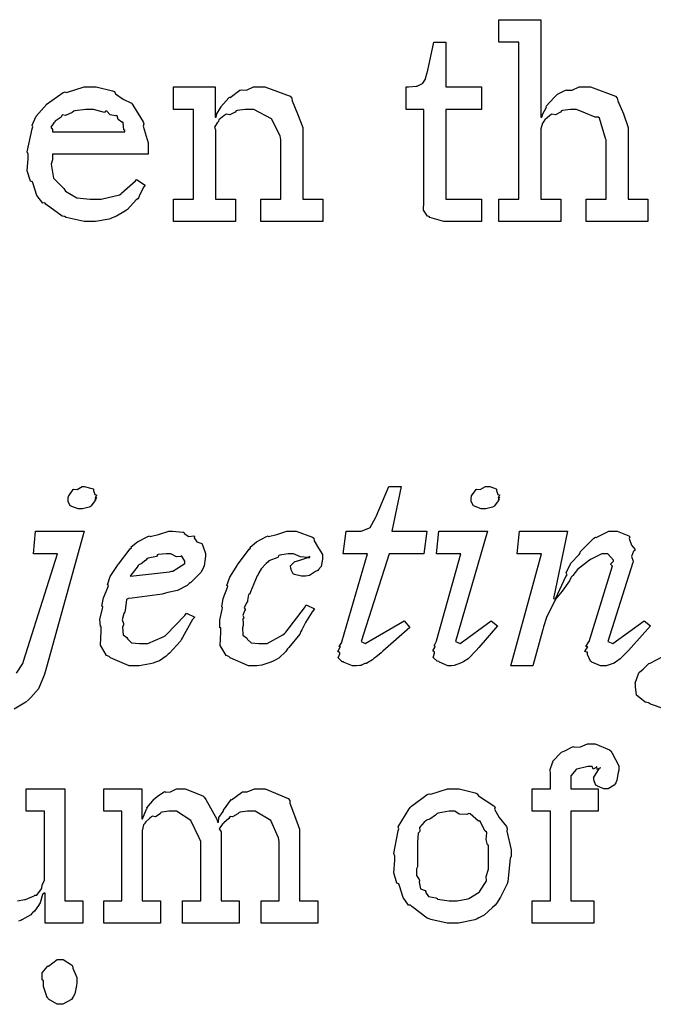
# Model space of a CAD drawing. Extents: x 0 to 8.5, y 0 to 11.
# Tile 202 of 256: x 7 to 7.4, y 2.4 to 3. Entities that reach past the tile are written whole.
import ezdxf

# ---------------------------------------------------------------- set-up
doc = ezdxf.new("R2010")
doc.units = 0
doc.layers.get('0').update_dxf_attribs({"linetype": 'CONTINUOUS'})

msp = doc.modelspace()

# ---------------------------------------------------------------- linework, layer by layer
at = {"color": 0}
for points in [[(7.30137, 2.90403), (7.31375, 2.90403), (7.31375, 3.00125), (7.30137, 3.00125), (7.30137, 3.01514), (7.32742, 3.01514), (7.32742, 2.95481), (7.32807, 2.95481), (7.32807, 2.95481), (7.32856, 2.95676), (7.33057, 2.96056), (7.33089, 2.9611), (7.33062, 2.96158), (7.33556, 2.96696), (7.3361, 2.96739), (7.3361, 2.96739), (7.33778, 2.96892), (7.34256, 2.97151), (7.34326, 2.97174), (7.34332, 2.97151), (7.34685, 2.97151), (7.35113, 2.97347), (7.3526, 2.97347), (7.35812, 2.97347), (7.37358, 2.96772), (7.37472, 2.96653), (7.375, 2.96479), (7.37853, 2.95692), (7.38146, 2.94835), (7.38146, 2.94547), (7.38146, 2.90403), (7.39361, 2.90403), (7.39361, 2.89014), (7.35542, 2.89014), (7.35542, 2.90403), (7.36778, 2.90403), (7.36778, 2.94069), (7.36751, 2.94157), (7.36361, 2.95404), (7.36279, 2.95481), (7.361, 2.95486), (7.35508, 2.95725), (7.34944, 2.95958), (7.3476, 2.95958), (7.34576, 2.95958), (7.34082, 2.95888), (7.34022, 2.95871), (7.33957, 2.95785), (7.33643, 2.95617), (7.33421, 2.9566), (7.33371, 2.95632), (7.33274, 2.95551), (7.32981, 2.95307), (7.32932, 2.95226), (7.32915, 2.95199), (7.32835, 2.95107), (7.32742, 2.94754), (7.32742, 2.94635), (7.32742, 2.90403), (7.33979, 2.90403), (7.33979, 2.89014), (7.30137, 2.89014), (7.30137, 2.90403)], [(7.27029, 2.89014), (7.26725, 2.89014), (7.25868, 2.89268), (7.25814, 2.89318), (7.25711, 2.89344), (7.25472, 2.89714), (7.25489, 2.90235), (7.25489, 2.90403), (7.25489, 2.95958), (7.24382, 2.95958), (7.24382, 2.97347), (7.24533, 2.97347), (7.24533, 2.97347), (7.25043, 2.97401), (7.25076, 2.97412), (7.25108, 2.97418), (7.25401, 2.97569), (7.25424, 2.97586), (7.25424, 2.97586), (7.25586, 2.9784), (7.25597, 2.97868), (7.25597, 2.97868), (7.25694, 2.98242), (7.25706, 2.98281), (7.26096, 3.00125), (7.26856, 3.00125), (7.26856, 2.97347), (7.29069, 2.97347), (7.29069, 2.95958), (7.26856, 2.95958), (7.26856, 2.90403), (7.29069, 2.90403), (7.29069, 2.89014), (7.28971, 2.89014), (7.28749, 2.89014), (7.28678, 2.89014), (7.28554, 2.89014), (7.28271, 2.89014), (7.28179, 2.89014), (7.28039, 2.89014), (7.27718, 2.89014), (7.27615, 2.89014), (7.27468, 2.89014), (7.27138, 2.89014), (7.27029, 2.89014)], [(7.04861, 2.89014), (7.04449, 2.89014), (7.03331, 2.89268), (7.03212, 2.89318), (7.03071, 2.89344), (7.02078, 2.90076), (7.01997, 2.90164), (7.01878, 2.90158), (7.01503, 2.90619), (7.01281, 2.91342), (7.01237, 2.91465), (7.01112, 2.91504), (7.00911, 2.92156), (7.00976, 2.92925), (7.00976, 2.93181), (7.00911, 2.93338), (7.0121, 2.94749), (7.01258, 2.94874), (7.01215, 2.94976), (7.0146, 2.9554), (7.01953, 2.96089), (7.0204, 2.96175), (7.02089, 2.96251), (7.03136, 2.96994), (7.03256, 2.97043), (7.03353, 2.97006), (7.04432, 2.97347), (7.04796, 2.97347), (7.05176, 2.97347), (7.06201, 2.97114), (7.06315, 2.97065), (7.06381, 2.96929), (7.06863, 2.96588), (7.07368, 2.96349), (7.07443, 2.96263), (7.07493, 2.96153), (7.08094, 2.95188), (7.08138, 2.95068), (7.081, 2.94911), (7.08399, 2.93892), (7.08399, 2.93549), (7.08399, 2.93181), (7.02474, 2.93181), (7.02474, 2.92833), (7.02403, 2.92572), (7.02539, 2.91694), (7.03071, 2.91162), (7.0319, 2.91054), (7.03293, 2.9089), (7.03993, 2.90483), (7.04807, 2.90403), (7.05078, 2.90403), (7.0549, 2.90403), (7.06625, 2.90674), (7.06728, 2.90728), (7.06749, 2.90761), (7.07622, 2.91531), (7.07682, 2.91618), (7.08225, 2.91271), (7.08128, 2.91151), (7.079, 2.90733), (7.07813, 2.90489), (7.07769, 2.90424), (7.07671, 2.90354), (7.07124, 2.89762), (7.07053, 2.89708), (7.06901, 2.89615), (7.06446, 2.89344), (7.06185, 2.89242), (7.06099, 2.89208), (7.05979, 2.8916), (7.05138, 2.89014), (7.04861, 2.89014)], [(7.09978, 2.90403), (7.11214, 2.90403), (7.11214, 2.95958), (7.09978, 2.95958), (7.09978, 2.97347), (7.1256, 2.97347), (7.1256, 2.95481), (7.12625, 2.95481), (7.12625, 2.95481), (7.12651, 2.95676), (7.1289, 2.96056), (7.12929, 2.9611), (7.12918, 2.96115), (7.13396, 2.96674), (7.1345, 2.96718), (7.13488, 2.96701), (7.14094, 2.97146), (7.14165, 2.97174), (7.14165, 2.97174), (7.14492, 2.97151), (7.14931, 2.97347), (7.15076, 2.97347), (7.15636, 2.97347), (7.17199, 2.96772), (7.17313, 2.96653), (7.17324, 2.96479), (7.17665, 2.95692), (7.17985, 2.94835), (7.17985, 2.94547), (7.17985, 2.90403), (7.19222, 2.90403), (7.19222, 2.89014), (7.15381, 2.89014), (7.15381, 2.90403), (7.16618, 2.90403), (7.16618, 2.94069), (7.16575, 2.94314), (7.16049, 2.95378), (7.14958, 2.95958), (7.146, 2.95958), (7.14415, 2.95958), (7.13921, 2.95888), (7.13861, 2.95871), (7.13786, 2.95785), (7.13456, 2.95617), (7.13254, 2.9566), (7.13211, 2.95632), (7.13103, 2.95557), (7.12793, 2.95307), (7.12765, 2.95226), (7.12756, 2.95199), (7.12679, 2.95133), (7.12522, 2.94862), (7.12582, 2.94694), (7.12582, 2.94635), (7.12582, 2.90403), (7.13818, 2.90403), (7.13818, 2.89014), (7.09978, 2.89014), (7.09978, 2.90403)], [(7.02474, 2.94569), (7.06967, 2.94569), (7.06967, 2.94656), (7.0689, 2.94683), (7.06858, 2.95139), (7.06836, 2.95176), (7.06765, 2.95171), (7.06549, 2.95324), (7.06489, 2.95562), (7.06446, 2.95589), (7.06375, 2.95551), (7.0606, 2.95617), (7.05838, 2.95839), (7.05772, 2.9585), (7.05701, 2.95763), (7.05018, 2.95958), (7.04796, 2.95958), (7.04546, 2.95958), (7.03868, 2.95871), (7.03797, 2.9585), (7.03689, 2.95763), (7.03293, 2.95583), (7.03103, 2.95617), (7.0306, 2.95589), (7.03006, 2.95475), (7.02647, 2.95221), (7.02626, 2.95176), (7.0255, 2.95117), (7.02382, 2.94851), (7.02474, 2.94706), (7.02474, 2.94656), (7.02474, 2.94569)], [(7.04199, 2.71212), (7.04058, 2.71212), (7.03668, 2.7136), (7.03635, 2.71386), (7.03569, 2.71397), (7.0344, 2.71669), (7.0344, 2.71756), (7.0344, 2.71756), (7.0344, 2.71838), (7.0344, 2.71864), (7.0344, 2.71864), (7.03472, 2.72006), (7.03483, 2.72017), (7.03483, 2.72017), (7.03765, 2.72407), (7.03808, 2.72428), (7.03808, 2.72428), (7.03999, 2.72407), (7.04324, 2.72601), (7.04438, 2.72601), (7.04438, 2.72601), (7.04992, 2.72461), (7.05024, 2.72428), (7.05013, 2.72353), (7.05094, 2.72097), (7.05219, 2.72071), (7.05219, 2.7206), (7.05186, 2.72026), (7.05122, 2.71897), (7.05219, 2.71929), (7.05219, 2.71929), (7.05186, 2.71897), (7.05111, 2.71778), (7.05176, 2.71799), (7.05176, 2.71799), (7.051, 2.71707), (7.04872, 2.71397), (7.04829, 2.71365), (7.04758, 2.71326), (7.04335, 2.71212), (7.04199, 2.71212)], [(7.21251, 2.6149), (7.21067, 2.6149), (7.20551, 2.61692), (7.20514, 2.61729), (7.20421, 2.61746), (7.20182, 2.61979), (7.20275, 2.62235), (7.20275, 2.62315), (7.20258, 2.6231), (7.20167, 2.62386), (7.20307, 2.62636), (7.20318, 2.62663), (7.20307, 2.62657), (7.20247, 2.62679), (7.204, 2.62944), (7.20404, 2.62967), (7.21989, 2.68435), (7.20492, 2.68435), (7.20665, 2.69824), (7.21425, 2.69824), (7.21599, 2.69824), (7.22081, 2.70008), (7.22119, 2.70042), (7.22151, 2.70063), (7.22499, 2.7066), (7.22532, 2.70736), (7.23312, 2.72601), (7.24072, 2.72601), (7.23508, 2.69824), (7.25678, 2.69824), (7.25483, 2.68435), (7.23335, 2.68435), (7.21599, 2.62989), (7.21858, 2.62879), (7.24268, 2.64268), (7.24615, 2.63857), (7.22944, 2.62403), (7.2284, 2.62304), (7.22515, 2.62017), (7.2239, 2.61951), (7.22358, 2.61925), (7.22299, 2.6186), (7.21957, 2.61664), (7.21924, 2.61643), (7.21838, 2.61626), (7.21619, 2.61524), (7.21599, 2.61513), (7.21511, 2.61513), (7.21317, 2.6149), (7.21251, 2.6149)], [(7.29189, 2.71212), (7.29047, 2.71212), (7.28657, 2.7136), (7.28624, 2.71386), (7.2856, 2.71397), (7.28429, 2.71669), (7.28429, 2.71756), (7.28429, 2.71756), (7.28429, 2.71838), (7.28429, 2.71864), (7.28429, 2.71864), (7.28444, 2.72006), (7.2845, 2.72017), (7.2845, 2.72017), (7.28733, 2.72407), (7.28776, 2.72428), (7.28776, 2.72428), (7.28971, 2.72407), (7.29312, 2.72601), (7.29428, 2.72601), (7.29568, 2.72601), (7.29958, 2.72461), (7.29992, 2.72428), (7.29981, 2.72353), (7.30063, 2.72097), (7.30186, 2.72071), (7.30186, 2.7206), (7.30154, 2.72026), (7.30089, 2.71897), (7.30186, 2.71929), (7.30186, 2.71929), (7.30154, 2.71897), (7.30083, 2.71778), (7.30165, 2.71799), (7.30165, 2.71799), (7.30089, 2.71707), (7.29861, 2.71397), (7.29818, 2.71365), (7.29742, 2.71326), (7.29324, 2.71212), (7.29189, 2.71212)], [(7.07633, 2.6149), (7.07221, 2.6149), (7.06065, 2.61979), (7.05985, 2.62076), (7.05817, 2.62125), (7.05458, 2.62771), (7.05485, 2.63633), (7.05485, 2.63921), (7.05453, 2.63926), (7.05419, 2.64378), (7.05572, 2.65028), (7.05593, 2.65136), (7.05544, 2.65181), (7.05632, 2.65696), (7.05897, 2.66351), (7.0594, 2.66461), (7.05892, 2.66499), (7.0606, 2.67019), (7.06467, 2.67643), (7.06526, 2.6774), (7.0656, 2.67785), (7.07292, 2.68728), (7.07374, 2.68804), (7.07357, 2.68853), (7.07753, 2.69174), (7.08393, 2.69499), (7.08501, 2.69542), (7.08524, 2.69499), (7.0905, 2.69618), (7.09694, 2.69824), (7.09912, 2.69824), (7.09912, 2.69824), (7.10547, 2.69769), (7.10607, 2.6976), (7.10628, 2.69678), (7.10921, 2.69499), (7.11225, 2.69532), (7.11279, 2.69499), (7.11263, 2.69428), (7.11431, 2.69162), (7.11724, 2.69075), (7.11757, 2.69021), (7.11783, 2.68929), (7.11951, 2.68446), (7.11951, 2.68283), (7.11936, 2.68138), (7.11865, 2.67681), (7.11768, 2.67464), (7.11735, 2.67393), (7.11697, 2.67296), (7.11046, 2.66656), (7.10954, 2.6659), (7.10813, 2.66456), (7.10232, 2.66151), (7.09631, 2.66026), (7.09478, 2.65983), (7.09283, 2.65918), (7.07406, 2.65674), (7.07178, 2.65657), (7.07069, 2.65593), (7.06972, 2.64908), (7.06961, 2.64833), (7.0689, 2.64729), (7.06793, 2.64344), (7.06874, 2.64111), (7.06874, 2.64031), (7.06825, 2.63889), (7.06847, 2.63406), (7.0709, 2.63238), (7.07135, 2.63183), (7.07118, 2.63151), (7.07374, 2.62918), (7.07861, 2.62879), (7.08024, 2.62879), (7.08382, 2.62879), (7.09343, 2.63282), (7.09457, 2.63357), (7.09526, 2.634), (7.10672, 2.646), (7.10781, 2.64746), (7.11301, 2.64507), (7.11149, 2.64361), (7.10542, 2.63238), (7.10476, 2.6314), (7.104, 2.63026), (7.09722, 2.62272), (7.09651, 2.62207), (7.09526, 2.62093), (7.0911, 2.618), (7.088, 2.61697), (7.08718, 2.61664), (7.08539, 2.61621), (7.07856, 2.6149), (7.07633, 2.6149)], [(7.15028, 2.6149), (7.14621, 2.6149), (7.13488, 2.61979), (7.134, 2.62076), (7.13232, 2.62125), (7.12875, 2.62744), (7.12901, 2.63564), (7.12901, 2.63835), (7.12853, 2.63851), (7.12836, 2.64324), (7.12989, 2.64985), (7.1301, 2.65093), (7.12961, 2.65136), (7.13043, 2.65657), (7.13297, 2.66308), (7.13336, 2.66417), (7.13282, 2.66465), (7.13456, 2.66982), (7.13861, 2.676), (7.13921, 2.67697), (7.13949, 2.67746), (7.14665, 2.68707), (7.14746, 2.68782), (7.14729, 2.68838), (7.1511, 2.69168), (7.15728, 2.69499), (7.15831, 2.69542), (7.15864, 2.69499), (7.16379, 2.69618), (7.16992, 2.69824), (7.17199, 2.69824), (7.17567, 2.69824), (7.18582, 2.69467), (7.18674, 2.6939), (7.18685, 2.69239), (7.18961, 2.68772), (7.19217, 2.68392), (7.19217, 2.68261), (7.19211, 2.68104), (7.19129, 2.67632), (7.18961, 2.67453), (7.18913, 2.67393), (7.18782, 2.67324), (7.18403, 2.6709), (7.18147, 2.67046), (7.18067, 2.67046), (7.1791, 2.67046), (7.17469, 2.67156), (7.17437, 2.67176), (7.17383, 2.67182), (7.17264, 2.67443), (7.17264, 2.67524), (7.17253, 2.67524), (7.17215, 2.67681), (7.17481, 2.67925), (7.17524, 2.67958), (7.17524, 2.67958), (7.17731, 2.68012), (7.18306, 2.68197), (7.18414, 2.68197), (7.18414, 2.68261), (7.18306, 2.68201), (7.17844, 2.6824), (7.17404, 2.68435), (7.17264, 2.68435), (7.17074, 2.68435), (7.16564, 2.68349), (7.16504, 2.68326), (7.16433, 2.68201), (7.15886, 2.67985), (7.15831, 2.67936), (7.15722, 2.67833), (7.15408, 2.67492), (7.15267, 2.67242), (7.15224, 2.67156), (7.15153, 2.67068), (7.1474, 2.66064), (7.14703, 2.6594), (7.14621, 2.65901), (7.14561, 2.65528), (7.14551, 2.65483), (7.14492, 2.65392), (7.14361, 2.65082), (7.14426, 2.6499), (7.14421, 2.64962), (7.14367, 2.64893), (7.14268, 2.64615), (7.14339, 2.64486), (7.14333, 2.64442), (7.14268, 2.64399), (7.1429, 2.6409), (7.1429, 2.63986), (7.14242, 2.63851), (7.14264, 2.63385), (7.14507, 2.63217), (7.14551, 2.63163), (7.14535, 2.63135), (7.14789, 2.62918), (7.15261, 2.62879), (7.15419, 2.62879), (7.15782, 2.62879), (7.16754, 2.63406), (7.16872, 2.6351), (7.16943, 2.63564), (7.18088, 2.65082), (7.18197, 2.65267), (7.18718, 2.65028), (7.18565, 2.64833), (7.18164, 2.64176), (7.17936, 2.63721), (7.17871, 2.63618), (7.17796, 2.6346), (7.17117, 2.62619), (7.17046, 2.62532), (7.16928, 2.62381), (7.1651, 2.61957), (7.16194, 2.618), (7.16114, 2.61751), (7.15944, 2.61692), (7.15446, 2.61524), (7.15132, 2.6149), (7.15028, 2.6149)], [(7.27149, 2.6149), (7.26964, 2.6149), (7.26454, 2.61708), (7.26411, 2.61751), (7.26318, 2.61768), (7.26069, 2.62001), (7.2615, 2.62272), (7.2615, 2.62358), (7.26133, 2.62354), (7.26047, 2.62408), (7.26183, 2.62657), (7.26193, 2.62685), (7.26187, 2.62685), (7.26118, 2.62722), (7.26269, 2.6301), (7.26281, 2.63032), (7.27778, 2.68435), (7.26281, 2.68435), (7.26411, 2.69824), (7.29428, 2.69824), (7.27453, 2.62989), (7.27735, 2.62879), (7.29665, 2.64268), (7.30057, 2.63965), (7.28885, 2.62619), (7.28733, 2.62435), (7.28239, 2.61914), (7.27974, 2.61751), (7.27908, 2.61708), (7.27767, 2.61664), (7.2736, 2.61518), (7.27197, 2.6149), (7.27149, 2.6149)], [(7.36615, 2.6149), (7.36426, 2.6149), (7.359, 2.61708), (7.35856, 2.61751), (7.35812, 2.61774), (7.35618, 2.62196), (7.35618, 2.62337), (7.3559, 2.62326), (7.35471, 2.62386), (7.35633, 2.62636), (7.35639, 2.62663), (7.35622, 2.62657), (7.35525, 2.62696), (7.35715, 2.62967), (7.35726, 2.62989), (7.37181, 2.67676), (7.37153, 2.67676), (7.37056, 2.67785), (7.37244, 2.67964), (7.37244, 2.68024), (7.37244, 2.68024), (7.36888, 2.68435), (7.36768, 2.68435), (7.36513, 2.68435), (7.35846, 2.68093), (7.35747, 2.68024), (7.35558, 2.67893), (7.35015, 2.67449), (7.34711, 2.6709), (7.34619, 2.66982), (7.34506, 2.66764), (7.3405, 2.66118), (7.33653, 2.65625), (7.33578, 2.65483), (7.33453, 2.65246), (7.33089, 2.64486), (7.329, 2.639), (7.32861, 2.63747), (7.32232, 2.6149), (7.30886, 2.6149), (7.32775, 2.68435), (7.31278, 2.68435), (7.31407, 2.69824), (7.34381, 2.69824), (7.33513, 2.65657), (7.33643, 2.65614), (7.33649, 2.65636), (7.33914, 2.66217), (7.34293, 2.67014), (7.34358, 2.67133), (7.3431, 2.67253), (7.34592, 2.67839), (7.35107, 2.68381), (7.35183, 2.68479), (7.35189, 2.68576), (7.36029, 2.69396), (7.36117, 2.69456), (7.36171, 2.69433), (7.36942, 2.69824), (7.37201, 2.69824), (7.37463, 2.69824), (7.38189, 2.69536), (7.38243, 2.69476), (7.38217, 2.69368), (7.38357, 2.68972), (7.38569, 2.68718), (7.38569, 2.68631), (7.38488, 2.68587), (7.38362, 2.68261), (7.3846, 2.67964), (7.38439, 2.67893), (7.36897, 2.62989), (7.37201, 2.62879), (7.39133, 2.64268), (7.39524, 2.63965), (7.38331, 2.62619), (7.38162, 2.6244), (7.37657, 2.61914), (7.37418, 2.61751), (7.37354, 2.61708), (7.37272, 2.61654), (7.36778, 2.6149), (7.36615, 2.6149)], [(7.07286, 2.67046), (7.07487, 2.67063), (7.09733, 2.67318), (7.09868, 2.6735), (7.09924, 2.67361), (7.10672, 2.67828), (7.10672, 2.67979), (7.10672, 2.67979), (7.10487, 2.68283), (7.10454, 2.68306), (7.10433, 2.68267), (7.10151, 2.68246), (7.0981, 2.68435), (7.09694, 2.68435), (7.09517, 2.68435), (7.09033, 2.68381), (7.08979, 2.68371), (7.08925, 2.68261), (7.08399, 2.68164), (7.0835, 2.68132), (7.08263, 2.68044), (7.07964, 2.67811), (7.07818, 2.67736), (7.07785, 2.67697), (7.07721, 2.676), (7.07324, 2.67111), (7.07286, 2.67046)], [(7.322, 2.46929), (7.33328, 2.46929), (7.33328, 2.52485), (7.322, 2.52485), (7.322, 2.53874), (7.33328, 2.53874), (7.33328, 2.54785), (7.33328, 2.54785), (7.33311, 2.55067), (7.33469, 2.5549), (7.33501, 2.55544), (7.33479, 2.55583), (7.33968, 2.56093), (7.34022, 2.56131), (7.34022, 2.56131), (7.34229, 2.56233), (7.34706, 2.56478), (7.34782, 2.565), (7.34799, 2.56456), (7.35194, 2.56461), (7.35633, 2.56651), (7.35781, 2.56651), (7.36106, 2.56651), (7.37001, 2.56293), (7.37082, 2.56218), (7.37158, 2.56071), (7.3756, 2.5529), (7.3756, 2.55024), (7.37522, 2.54872), (7.3744, 2.54411), (7.37375, 2.54232), (7.37343, 2.54178), (7.37283, 2.54101), (7.36903, 2.53874), (7.36778, 2.53874), (7.36638, 2.53874), (7.36247, 2.54036), (7.36214, 2.54069), (7.36143, 2.54085), (7.36019, 2.54432), (7.36019, 2.54546), (7.36008, 2.54557), (7.36361, 2.55154), (7.36431, 2.55176), (7.36431, 2.55197), (7.36393, 2.55154), (7.36219, 2.55067), (7.36199, 2.5524), (7.36193, 2.5524), (7.3616, 2.55192), (7.35981, 2.55089), (7.3591, 2.55263), (7.35889, 2.55263), (7.35644, 2.55263), (7.34967, 2.55083), (7.34913, 2.55046), (7.34831, 2.54953), (7.34586, 2.54665), (7.34586, 2.54546), (7.34586, 2.54503), (7.34586, 2.53874), (7.36279, 2.53874), (7.36279, 2.52485), (7.34586, 2.52485), (7.34586, 2.46929), (7.36019, 2.46929), (7.36019, 2.4554), (7.322, 2.4554), (7.322, 2.46929)], [(7.05653, 2.46929), (7.06782, 2.46929), (7.06782, 2.52485), (7.05653, 2.52485), (7.05653, 2.53874), (7.08018, 2.53874), (7.08018, 2.52007), (7.08062, 2.52007), (7.08062, 2.52007), (7.08311, 2.52604), (7.08344, 2.52658), (7.08317, 2.52701), (7.08772, 2.53222), (7.08822, 2.53267), (7.08822, 2.53267), (7.08974, 2.53418), (7.09392, 2.53678), (7.09451, 2.537), (7.09462, 2.53668), (7.09793, 2.53678), (7.10167, 2.53874), (7.10297, 2.53874), (7.10693, 2.53874), (7.11783, 2.5344), (7.11882, 2.53353), (7.11979, 2.53201), (7.12668, 2.51986), (7.12706, 2.51812), (7.12771, 2.51812), (7.12771, 2.51812), (7.12782, 2.52089), (7.13043, 2.52474), (7.13075, 2.52528), (7.13064, 2.52539), (7.13504, 2.53153), (7.13553, 2.53201), (7.13574, 2.53196), (7.14182, 2.53651), (7.14247, 2.53678), (7.14247, 2.53678), (7.1454, 2.53678), (7.15001, 2.53874), (7.15158, 2.53874), (7.15662, 2.53874), (7.17079, 2.53276), (7.17176, 2.53157), (7.17176, 2.52989), (7.17481, 2.52208), (7.17785, 2.51361), (7.17785, 2.51074), (7.17785, 2.46929), (7.18913, 2.46929), (7.18913, 2.4554), (7.15397, 2.4554), (7.15397, 2.46929), (7.16525, 2.46929), (7.16525, 2.50597), (7.16482, 2.5084), (7.16004, 2.51904), (7.15044, 2.52485), (7.14725, 2.52485), (7.14556, 2.52485), (7.14106, 2.52414), (7.14051, 2.52399), (7.13965, 2.52317), (7.13633, 2.52126), (7.13493, 2.5216), (7.13465, 2.52138), (7.13406, 2.52029), (7.13097, 2.51768), (7.13075, 2.51725), (7.12989, 2.51665), (7.12804, 2.51383), (7.12924, 2.51204), (7.12924, 2.51139), (7.12924, 2.46929), (7.14051, 2.46929), (7.14051, 2.4554), (7.10536, 2.4554), (7.10536, 2.46929), (7.11664, 2.46929), (7.11664, 2.50597), (7.11561, 2.5084), (7.11057, 2.51904), (7.10161, 2.52485), (7.09864, 2.52485), (7.09694, 2.52485), (7.09244, 2.52414), (7.0919, 2.52399), (7.09142, 2.52317), (7.08865, 2.52126), (7.08649, 2.52171), (7.08604, 2.52138), (7.08518, 2.52061), (7.08251, 2.51828), (7.08203, 2.51753), (7.08192, 2.51725), (7.08122, 2.51633), (7.0804, 2.51264), (7.0804, 2.51139), (7.0804, 2.46929), (7.09169, 2.46929), (7.09169, 2.4554), (7.05653, 2.4554), (7.05653, 2.46929)], [(7.27306, 2.4554), (7.26932, 2.4554), (7.25917, 2.45779), (7.25808, 2.45822), (7.25689, 2.4585), (7.24735, 2.46582), (7.24658, 2.46669), (7.24544, 2.46669), (7.24214, 2.4714), (7.23986, 2.47868), (7.23942, 2.47993), (7.23817, 2.48031), (7.23622, 2.48671), (7.23682, 2.49451), (7.23682, 2.49707), (7.23622, 2.49864), (7.23899, 2.51275), (7.23942, 2.514), (7.23904, 2.51508), (7.24582, 2.52636), (7.24658, 2.52724), (7.24713, 2.528), (7.25694, 2.53526), (7.25808, 2.53569), (7.25917, 2.53532), (7.26958, 2.53874), (7.27306, 2.53874), (7.27675, 2.53874), (7.28668, 2.53624), (7.28782, 2.53569), (7.28874, 2.53435), (7.29833, 2.52821), (7.2991, 2.52724), (7.29872, 2.52615), (7.3016, 2.52094), (7.30604, 2.51531), (7.30647, 2.514), (7.30632, 2.51247), (7.30908, 2.50092), (7.30908, 2.49707), (7.30826, 2.4955), (7.30692, 2.48122), (7.30647, 2.47993), (7.30544, 2.47786), (7.3024, 2.47151), (7.29986, 2.46767), (7.2991, 2.46669), (7.29742, 2.46511), (7.29226, 2.46044), (7.2889, 2.45876), (7.28782, 2.45822), (7.28646, 2.45751), (7.27636, 2.4554), (7.27306, 2.4554)], [(7.27306, 2.46929), (7.2755, 2.46929), (7.28212, 2.4706), (7.28282, 2.47081), (7.28282, 2.47081), (7.28911, 2.47472), (7.28956, 2.47515), (7.28965, 2.47521), (7.29346, 2.48128), (7.29368, 2.48188), (7.29368, 2.48188), (7.29357, 2.48438), (7.29497, 2.48888), (7.29497, 2.49035), (7.29497, 2.50379), (7.29438, 2.50396), (7.2934, 2.50726), (7.29389, 2.51144), (7.29368, 2.51204), (7.29275, 2.51264), (7.28999, 2.51833), (7.28956, 2.51878), (7.28874, 2.51867), (7.28347, 2.52311), (7.28282, 2.52333), (7.28157, 2.52274), (7.27686, 2.52294), (7.27399, 2.52485), (7.27306, 2.52485), (7.27056, 2.52485), (7.26372, 2.5236), (7.26307, 2.52333), (7.26215, 2.52229), (7.25857, 2.51992), (7.25651, 2.51926), (7.25612, 2.51878), (7.25504, 2.51796), (7.25228, 2.51471), (7.25239, 2.51264), (7.25222, 2.51204), (7.25131, 2.51133), (7.25092, 2.50569), (7.25092, 2.50379), (7.25092, 2.49035), (7.25037, 2.48921), (7.25032, 2.48508), (7.25201, 2.48253), (7.25222, 2.48188), (7.2519, 2.48079), (7.25276, 2.47678), (7.25569, 2.47569), (7.25612, 2.47515), (7.25586, 2.47478), (7.25771, 2.47194), (7.26237, 2.47108), (7.26307, 2.47081), (7.26329, 2.47043), (7.27061, 2.46929), (7.27306, 2.46929)], [(7.02951, 2.40522), (7.02761, 2.40522), (7.02235, 2.40847), (7.02192, 2.40913), (7.02138, 2.40944), (7.0191, 2.41624), (7.0191, 2.41846), (7.0191, 2.41976), (7.01833, 2.42042), (7.01828, 2.42475), (7.02143, 2.42844), (7.02192, 2.4291), (7.02229, 2.42893), (7.02767, 2.433), (7.02951, 2.433), (7.03142, 2.433), (7.03662, 2.42974), (7.03711, 2.4291), (7.03738, 2.42763), (7.03993, 2.42176), (7.03993, 2.41976), (7.03993, 2.41846), (7.03956, 2.41683), (7.03857, 2.41178), (7.03754, 2.40978), (7.03711, 2.40913), (7.03646, 2.40815), (7.03125, 2.40522), (7.02951, 2.40522)]]:
    msp.add_lwpolyline(points, close=True, dxfattribs=at)
for points in [[(7.00256, 2.61025), (7.0064, 2.61643), (7.00683, 2.61774), (7.02789, 2.68435), (7.01292, 2.68435), (7.01421, 2.69824), (7.04438, 2.69824), (7.02051, 2.61187), (7.01969, 2.60915), (7.016, 2.60058), (7.01133, 2.59521), (7.0101, 2.59407), (7.00825, 2.59233), (7.00097, 2.588)], [(7.40326, 2.58838), (7.39529, 2.59115), (7.39399, 2.5919), (7.39199, 2.59229), (7.38661, 2.59668), (7.38596, 2.60189), (7.38596, 2.60362), (7.38574, 2.60411), (7.38813, 2.61046), (7.38857, 2.611), (7.38857, 2.611), (7.39074, 2.61279), (7.39438, 2.61626), (7.39507, 2.61664), (7.39507, 2.61664), (7.40294, 2.62071)], [(7.00299, 2.46929), (7.00749, 2.47006), (7.00803, 2.47017), (7.00803, 2.47017), (7.01346, 2.4725), (7.01389, 2.47276), (7.01497, 2.47276), (7.01796, 2.47667), (7.01824, 2.47711), (7.01824, 2.47711), (7.01833, 2.47894), (7.01975, 2.48215), (7.01975, 2.48318), (7.01975, 2.52485), (7.00846, 2.52485), (7.00846, 2.53874), (7.03233, 2.53874), (7.03233, 2.46929), (7.04362, 2.46929), (7.04362, 2.4554), (7.02018, 2.4554), (7.02018, 2.47407), (7.01953, 2.47407), (7.01856, 2.47319), (7.01704, 2.46815), (7.01671, 2.46756), (7.016, 2.46636), (7.01367, 2.46289), (7.01232, 2.46192), (7.01193, 2.46149), (7.01129, 2.46056), (7.00586, 2.45747), (7.00521, 2.45714), (7.00379, 2.45671)]]:
    msp.add_lwpolyline(points, dxfattribs=at)

doc.saveas('drawing.dxf')
